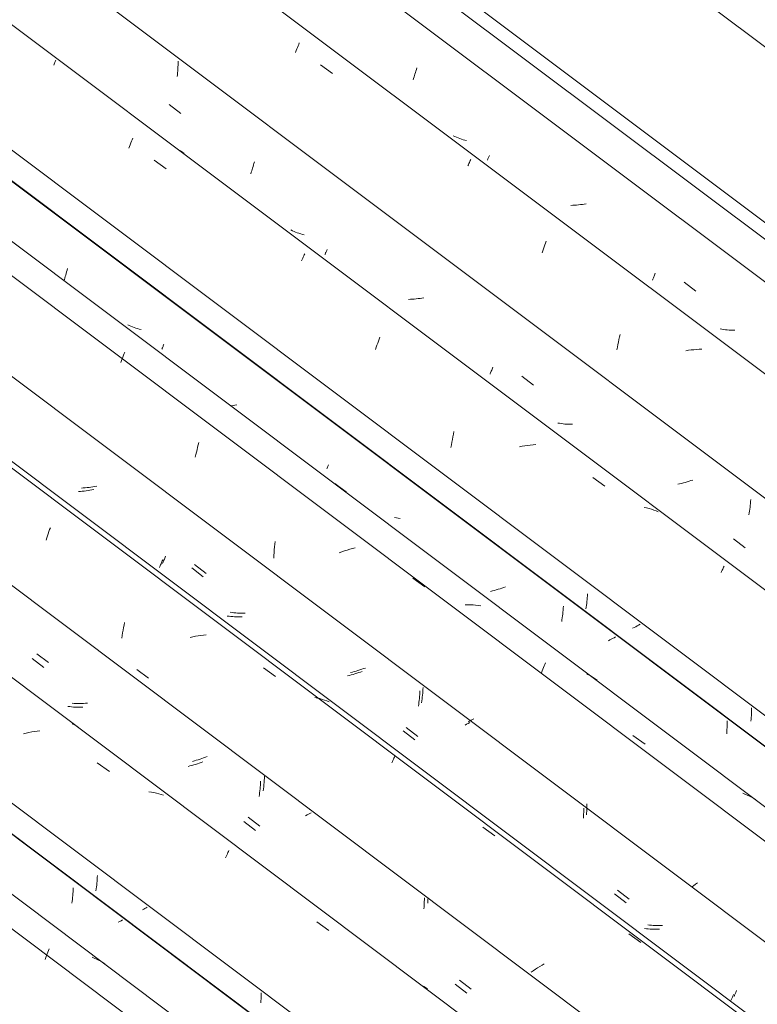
# Model space of a CAD drawing. Header units: millimetres. Extents: x 6528 to 21779, y 617 to 11154.
# Tile 99 of 106: x 12739 to 13325, y 9571 to 10354. Entities that reach past the tile are written whole.
import ezdxf

# ---------------------------------------------------------------- set-up
doc = ezdxf.new("R2010")
doc.units = ezdxf.units.MM
doc.layers.add('A-GLAZ-CWMG', color=7, linetype='Continuous', lineweight=5)
doc.layers.add('A-ROOF-OTLN', color=7, linetype='Continuous', lineweight=5)

# ---------------------------------------------------------------- blocks, each defined once
blk = doc.blocks.new('FP_94-ISO_02')
at = {"layer": 'A-GLAZ-CWMG'}
blk.add_line((13178.57, 9295.78), (11773.62, 10350.27), dxfattribs=at)
blk = doc.blocks.new('FP_95-ISO_02')
at = {"layer": 'A-GLAZ-CWMG', "color": 9, "true_color": 0xc0c0c0}
for p, q in [((12780.66, 9655.64), (12780.8, 9657.17)), ((12780.8, 9657.17), (12780.92, 9658.7)), ((12780.92, 9658.7), (12781.02, 9660.24)), ((12781.02, 9660.24), (12781.1, 9661.78)), ((12781.1, 9661.78), (12781.16, 9663.33)), ((12780.12, 9651.12), (12780.32, 9652.61)), ((12780.32, 9652.61), (12780.5, 9654.12)), ((12780.5, 9654.12), (12780.66, 9655.64)), ((12818.16, 9636.56), (12816.99, 9635.93)), ((12819.3, 9637.19), (12818.16, 9636.56)), ((12820.42, 9637.82), (12819.3, 9637.19))]:
    blk.add_line(p, q, dxfattribs=at)
blk = doc.blocks.new('Rectangular Mullion - Telha Fibrocimento - Ondulada-V79-ISO_02')
at = {"layer": 'A-GLAZ-CWMG'}
for p, q in [((13347.14, 9244.53), (11830.3, 10383)), ((13349.4, 9243.22), (11830.6, 10383.17))]:
    blk.add_line(p, q, dxfattribs=at)
for name in ['FP_94-ISO_02', 'FP_95-ISO_02']:
    blk.add_blockref(name, (0, 0), dxfattribs=at)
blk = doc.blocks.new('FP_107-ISO_02')
at = {"layer": 'A-GLAZ-CWMG'}
blk.add_line((13199.26, 9307.73), (11707.64, 10427.28), dxfattribs=at)
at = {"layer": 'A-GLAZ-CWMG', "color": 9, "true_color": 0xc0c0c0}
for p, q in [((12759.47, 9607.93), (12760.02, 9609.4)), ((12760.02, 9609.4), (12760.56, 9610.84)), ((12760.56, 9610.84), (12761.1, 9612.23)), ((12761.1, 9612.23), (12761.63, 9613.57)), ((12761.63, 9613.57), (12762.15, 9614.87)), ((12758.92, 9606.41), (12759.47, 9607.93)), ((12797.95, 9607.45), (12796.17, 9608.17)), ((12799.7, 9606.66), (12797.95, 9607.45)), ((12801.42, 9605.83), (12799.7, 9606.66)), ((12803.11, 9604.94), (12801.42, 9605.83)), ((12804.76, 9604), (12803.11, 9604.94)), ((12806.37, 9603), (12804.76, 9604))]:
    blk.add_line(p, q, dxfattribs=at)
blk = doc.blocks.new('FP_108-ISO_02')
at = {"layer": 'A-GLAZ-CWMG', "color": 9, "true_color": 0xc0c0c0}
for p, q in [((12800.35, 9671.65), (12800.42, 9673.19)), ((12799.49, 9662.52), (12799.68, 9664.02)), ((12799.68, 9664.02), (12799.86, 9665.53)), ((12799.86, 9665.53), (12800.01, 9667.05)), ((12800.01, 9667.05), (12800.14, 9668.57)), ((12800.14, 9668.57), (12800.25, 9670.11)), ((12800.25, 9670.11), (12800.35, 9671.65)), ((12799.29, 9661.03), (12799.49, 9662.52)), ((12837.24, 9646.33), (12836.26, 9645.81)), ((12838.21, 9646.85), (12837.24, 9646.33)), ((12839.16, 9647.38), (12838.21, 9646.85)), ((12840.1, 9647.9), (12839.16, 9647.38)), ((12930.62, 9576.68), (12930.65, 9578.31)), ((12930.65, 9578.31), (12930.65, 9579.94)), ((12930.37, 9571.8), (12930.48, 9573.42)), ((12930.48, 9573.42), (12930.56, 9575.05)), ((12930.56, 9575.05), (12930.62, 9576.68))]:
    blk.add_line(p, q, dxfattribs=at)
blk = doc.blocks.new('FP_109-ISO_02')
at = {"layer": 'A-GLAZ-CWMG'}
blk.add_line((18226.9, 5706.6), (11838.19, 10501.68), dxfattribs=at)
at = {"layer": 'A-GLAZ-CWMG', "color": 9, "true_color": 0xc0c0c0}
for p, q in [((12743.85, 9786.39), (12741.69, 9785.87)), ((12746.01, 9786.87), (12743.85, 9786.39)), ((12748.17, 9787.31), (12746.01, 9786.87)), ((12750.33, 9787.69), (12748.17, 9787.31)), ((12752.49, 9788.03), (12750.33, 9787.69)), ((12754.64, 9788.33), (12752.49, 9788.03)), ((12800.34, 9762.82), (12809.94, 9755.89)), ((12843.41, 9739.4), (12841.42, 9739.72)), ((12845.38, 9739.03), (12843.41, 9739.4)), ((12847.32, 9738.61), (12845.38, 9739.03)), ((12849.23, 9738.12), (12847.32, 9738.61)), ((12851.12, 9737.59), (12849.23, 9738.12)), ((12852.98, 9736.99), (12851.12, 9737.59)), ((12902.41, 9687.24), (12902.89, 9688.35)), ((12902.89, 9688.35), (12903.35, 9689.41)), ((12903.35, 9689.41), (12903.8, 9690.41)), ((12903.8, 9690.41), (12904.23, 9691.37)), ((12904.23, 9691.37), (12904.64, 9692.27)), ((12904.64, 9692.27), (12905.03, 9693.13)), ((12974.93, 9636.41), (12984.53, 9629.44)), ((13061.35, 9584.16), (13059.78, 9585.22)), ((13062.89, 9583.06), (13061.35, 9584.16))]:
    blk.add_line(p, q, dxfattribs=at)
blk = doc.blocks.new('FP_110-ISO_02')
at = {"layer": 'A-GLAZ-CWMG', "color": 9, "true_color": 0xc0c0c0}
for p, q in [((12748.63, 9845.76), (12757.88, 9838.63)), ((12778.41, 9807.43), (12776.96, 9807.62)), ((12779.87, 9807.28), (12778.41, 9807.43)), ((12781.34, 9807.15), (12779.87, 9807.28)), ((12782.82, 9807.06), (12781.34, 9807.15)), ((12784.31, 9807), (12782.82, 9807.06)), ((12785.81, 9806.98), (12784.31, 9807)), ((12787.31, 9806.99), (12785.81, 9806.98)), ((12788.82, 9807.02), (12787.31, 9806.99)), ((12874.07, 9760.26), (12872.56, 9759.87)), ((12875.57, 9760.66), (12874.07, 9760.26)), ((12877.06, 9761.09), (12875.57, 9760.66)), ((12878.54, 9761.53), (12877.06, 9761.09)), ((12880.02, 9762), (12878.54, 9761.53)), ((12881.48, 9762.48), (12880.02, 9762)), ((12882.94, 9762.99), (12881.48, 9762.48)), ((12884.38, 9763.51), (12882.94, 9762.99)), ((12929.79, 9741.96), (12929.93, 9743.48)), ((12929.93, 9743.48), (12930.06, 9745.01)), ((12930.06, 9745.01), (12930.16, 9746.55)), ((12930.16, 9746.55), (12930.24, 9748.09)), ((12929.04, 9735.96), (12929.25, 9737.44)), ((12929.25, 9737.44), (12929.45, 9738.94)), ((12929.45, 9738.94), (12929.63, 9740.44)), ((12929.63, 9740.44), (12929.79, 9741.96)), ((12967.18, 9721.29), (12966.08, 9720.72)), ((12968.25, 9721.87), (12967.18, 9721.29)), ((12969.31, 9722.45), (12968.25, 9721.87)), ((12970.36, 9723.04), (12969.31, 9722.45)), ((12916.82, 9716.14), (12926.07, 9709.02)), ((13060.29, 9648.16), (13060.37, 9649.6)), ((13060.37, 9649.6), (13060.43, 9651.04)), ((13060.43, 9651.04), (13060.48, 9652.48)), ((13060.48, 9652.48), (13060.51, 9653.92)), ((13060.51, 9653.92), (13060.51, 9655.37)), ((13060.18, 9646.73), (13060.29, 9648.16)), ((13085.02, 9586.7), (13094.27, 9579.59))]:
    blk.add_line(p, q, dxfattribs=at)
blk = doc.blocks.new('FP_111-ISO_02')
at = {"layer": 'A-GLAZ-CWMG'}
blk.add_line((18356.36, 5781.2), (11967.65, 10576.28), dxfattribs=at)
at = {"layer": 'A-GLAZ-CWMG', "color": 9, "true_color": 0xc0c0c0}
for p, q in [((12761.32, 9945.03), (12761.88, 9946.66)), ((12761.88, 9946.66), (12762.44, 9948.24)), ((12762.44, 9948.24), (12763, 9949.78)), ((12759.66, 9939.91), (12760.21, 9941.66)), ((12760.21, 9941.66), (12760.76, 9943.37)), ((12760.76, 9943.37), (12761.32, 9945.03)), ((12820.45, 9866.07), (12820.84, 9868.19)), ((12820.84, 9868.19), (12821.24, 9870.28)), ((12821.24, 9870.28), (12821.66, 9872.34)), ((12821.66, 9872.34), (12822.11, 9874.38)), ((12819.76, 9861.79), (12820.09, 9863.94)), ((12820.09, 9863.94), (12820.45, 9866.07)), ((12876.3, 9863), (12874.13, 9862.57)), ((12878.46, 9863.39), (12876.3, 9863)), ((12880.61, 9863.73), (12878.46, 9863.39)), ((12882.77, 9864.03), (12880.61, 9863.73)), ((12884.91, 9864.27), (12882.77, 9864.03)), ((12887.05, 9864.46), (12884.91, 9864.27)), ((12932.61, 9838.43), (12942.21, 9831.47)), ((12975.41, 9814.28), (12973.47, 9814.71)), ((12977.32, 9813.8), (12975.41, 9814.28)), ((12979.21, 9813.26), (12977.32, 9813.8)), ((12981.07, 9812.66), (12979.21, 9813.26)), ((12982.9, 9812.01), (12981.07, 9812.66)), ((12984.69, 9811.3), (12982.9, 9812.01)), ((13035.9, 9765.62), (13036.29, 9766.47)), ((13036.29, 9766.47), (13036.66, 9767.26)), ((13036.66, 9767.26), (13037, 9768.01)), ((13034.6, 9762.76), (13035.05, 9763.76)), ((13035.05, 9763.76), (13035.49, 9764.72)), ((13035.49, 9764.72), (13035.9, 9765.62)), ((13107.01, 9711.65), (13116.59, 9704.67)), ((13223.16, 9626.85), (13232.74, 9619.84)), ((13154.1, 9601.85), (13152.3, 9600.76)), ((13155.93, 9602.93), (13154.1, 9601.85)), ((13147.1, 9597.43), (13145.44, 9596.31)), ((13148.8, 9598.55), (13147.1, 9597.43)), ((13150.53, 9599.66), (13148.8, 9598.55)), ((13152.3, 9600.76), (13150.53, 9599.66))]:
    blk.add_line(p, q, dxfattribs=at)
blk = doc.blocks.new('FP_112-ISO_02')
at = {"layer": 'A-GLAZ-CWMG', "color": 9, "true_color": 0xc0c0c0}
for p, q in [((12789.21, 9981.39), (12787.69, 9981.28)), ((12790.74, 9981.52), (12789.21, 9981.39)), ((12792.26, 9981.69), (12790.74, 9981.52)), ((12793.79, 9981.88), (12792.26, 9981.69)), ((12795.31, 9982.1), (12793.79, 9981.88)), ((12796.84, 9982.34), (12795.31, 9982.1)), ((12798.36, 9982.62), (12796.84, 9982.34)), ((12799.89, 9982.92), (12798.36, 9982.62)), ((12852.53, 9921.86), (12852.81, 9922.52)), ((12852.81, 9922.52), (12853.1, 9923.2)), ((12853.1, 9923.2), (12853.4, 9923.92)), ((12853.4, 9923.92), (12853.71, 9924.68)), ((12853.71, 9924.68), (12854.04, 9925.47)), ((12854.04, 9925.47), (12854.37, 9926.3)), ((12854.37, 9926.3), (12854.71, 9927.15)), ((12852.27, 9921.25), (12852.53, 9921.86)), ((12877.75, 9920.5), (12887, 9913.37)), ((12907.55, 9882.28), (12906.1, 9882.48)), ((12909.01, 9882.12), (12907.55, 9882.28)), ((12910.48, 9881.99), (12909.01, 9882.12)), ((12911.96, 9881.89), (12910.48, 9881.99)), ((12913.45, 9881.82), (12911.96, 9881.89)), ((12914.94, 9881.79), (12913.45, 9881.82)), ((12916.45, 9881.79), (12914.94, 9881.79)), ((12917.95, 9881.82), (12916.45, 9881.79)), ((13009.18, 9836.68), (13007.7, 9836.22)), ((13010.64, 9837.16), (13009.18, 9836.68)), ((13012.1, 9837.66), (13010.64, 9837.16)), ((13013.55, 9838.17), (13012.1, 9837.66)), ((13003.21, 9834.96), (13001.71, 9834.59)), ((13004.72, 9835.36), (13003.21, 9834.96)), ((13006.21, 9835.78), (13004.72, 9835.36)), ((13007.7, 9836.22), (13006.21, 9835.78)), ((13059.29, 9819.65), (13059.4, 9821.19)), ((13059.4, 9821.19), (13059.48, 9822.73)), ((13058.45, 9812.09), (13058.65, 9813.58)), ((13058.65, 9813.58), (13058.84, 9815.09)), ((13058.84, 9815.09), (13059.01, 9816.6)), ((13059.01, 9816.6), (13059.16, 9818.12)), ((13059.16, 9818.12), (13059.29, 9819.65)), ((13058.22, 9810.61), (13058.45, 9812.09)), ((13098.73, 9797.17), (13097.61, 9796.56)), ((13099.82, 9797.77), (13098.73, 9797.17)), ((13045.96, 9790.91), (13055.21, 9783.79)), ((13096.48, 9795.96), (13095.33, 9795.35)), ((13097.61, 9796.56), (13096.48, 9795.96)), ((13189.7, 9725.8), (13189.75, 9727.28)), ((13189.75, 9727.28), (13189.78, 9728.76)), ((13189.78, 9728.76), (13189.79, 9730.25)), ((13189.42, 9721.37), (13189.53, 9722.84)), ((13189.53, 9722.84), (13189.62, 9724.32)), ((13189.62, 9724.32), (13189.7, 9725.8)), ((13214.17, 9661.5), (13223.42, 9654.38)), ((13239.59, 9633.74), (13238.13, 9633.92)), ((13241.06, 9633.6), (13239.59, 9633.74)), ((13242.53, 9633.49), (13241.06, 9633.6)), ((13244.02, 9633.42), (13242.53, 9633.49)), ((13245.51, 9633.38), (13244.02, 9633.42)), ((13247.01, 9633.37), (13245.51, 9633.38)), ((13248.52, 9633.39), (13247.01, 9633.37)), ((13250.03, 9633.44), (13248.52, 9633.39)), ((13307.07, 9577.38), (13307.28, 9577.87)), ((13307.28, 9577.87), (13307.5, 9578.4)), ((13307.5, 9578.4), (13307.75, 9578.96)), ((13307.75, 9578.96), (13308, 9579.55)), ((13308, 9579.55), (13308.27, 9580.19)), ((13308.27, 9580.19), (13308.56, 9580.85)), ((13308.56, 9580.85), (13308.85, 9581.56)), ((13306.88, 9576.93), (13307.07, 9577.38))]:
    blk.add_line(p, q, dxfattribs=at)
blk = doc.blocks.new('FP_113-ISO_02')
at = {"layer": 'A-GLAZ-CWMG'}
blk.add_line((18468.93, 5844.32), (12164.65, 10576.04), dxfattribs=at)
blk = doc.blocks.new('FP_114-ISO_02')
at = {"layer": 'A-GLAZ-CWMG', "color": 9, "true_color": 0xc0c0c0}
for p, q in [((12774.51, 10148.34), (12774.88, 10149.52)), ((12774.88, 10149.52), (12775.24, 10150.73)), ((12775.24, 10150.73), (12775.6, 10151.97)), ((12775.6, 10151.97), (12775.96, 10153.22)), ((12775.96, 10153.22), (12776.31, 10154.51)), ((12776.31, 10154.51), (12776.65, 10155.81)), ((12773.85, 10146.28), (12774.14, 10147.19)), ((12774.14, 10147.19), (12774.51, 10148.34)), ((12908.35, 10046.9), (12906.82, 10046.65)), ((12909.87, 10047.17), (12908.35, 10046.9)), ((12911.39, 10047.47), (12909.87, 10047.17)), ((12989.26, 9985.06), (12998.51, 9977.92)), ((13114.72, 9899.5), (13113.22, 9899.13)), ((13116.23, 9899.9), (13114.72, 9899.5)), ((13117.72, 9900.32), (13116.23, 9899.9)), ((13119.21, 9900.76), (13117.72, 9900.32)), ((13120.69, 9901.21), (13119.21, 9900.76)), ((13122.16, 9901.69), (13120.69, 9901.21)), ((13123.62, 9902.19), (13122.16, 9901.69)), ((13125.07, 9902.7), (13123.62, 9902.19)), ((13170.71, 9882.63), (13170.84, 9884.16)), ((13170.84, 9884.16), (13170.96, 9885.7)), ((13170.96, 9885.7), (13171.05, 9887.24)), ((13169.76, 9875.13), (13169.98, 9876.61)), ((13169.98, 9876.61), (13170.19, 9878.1)), ((13170.19, 9878.1), (13170.38, 9879.6)), ((13170.38, 9879.6), (13170.56, 9881.11)), ((13170.56, 9881.11), (13170.71, 9882.63)), ((13208.03, 9860.46), (13206.89, 9859.86)), ((13209.16, 9861.05), (13208.03, 9860.46)), ((13210.26, 9861.65), (13209.16, 9861.05)), ((13211.35, 9862.25), (13210.26, 9861.65)), ((13212.42, 9862.85), (13211.35, 9862.25)), ((13301.21, 9789.27), (13301.3, 9790.97)), ((13301.3, 9790.97), (13301.35, 9792.67)), ((13301.35, 9792.67), (13301.38, 9794.38)), ((13301.38, 9794.38), (13301.38, 9796.09)), ((13300.97, 9785.88), (13301.11, 9787.57)), ((13301.11, 9787.57), (13301.21, 9789.27))]:
    blk.add_line(p, q, dxfattribs=at)
blk = doc.blocks.new('Rectangular Mullion - Telha Fibrocimento - Ondulada-V99-ISO_02')
at = {"layer": 'A-GLAZ-CWMG'}
for p, q in [((18529.07, 5874.45), (12221.33, 10608.76)), ((18531.28, 5873.19), (12221.63, 10608.93)), ((18287.6, 5734.13), (11979.17, 10468.95)), ((18157.55, 5658.86), (11848.99, 10393.79))]:
    blk.add_line(p, q, dxfattribs=at)
for name in ['FP_111-ISO_02', 'FP_113-ISO_02', 'FP_114-ISO_02', 'FP_109-ISO_02', 'FP_112-ISO_02', 'FP_107-ISO_02', 'FP_110-ISO_02', 'FP_108-ISO_02']:
    blk.add_blockref(name, (0, 0), dxfattribs=at)
blk = doc.blocks.new('FP_122-ISO_02')
at = {"layer": 'A-GLAZ-CWMG'}
blk.add_line((18228.99, 5705.01), (11924.37, 10436.98), dxfattribs=at)
at = {"layer": 'A-GLAZ-CWMG', "color": 9, "true_color": 0xc0c0c0}
for p, q in [((12780.92, 9793.6), (12780.38, 9793.85)), ((12782.38, 9792.85), (12780.92, 9793.6)), ((12783.81, 9792.05), (12782.38, 9792.85)), ((12785.22, 9791.21), (12783.81, 9792.05))]:
    blk.add_line(p, q, dxfattribs=at)
blk = doc.blocks.new('FP_123-ISO_02')
at = {"layer": 'A-GLAZ-CWMG', "color": 9, "true_color": 0xc0c0c0}
for p, q in [((12752.35, 9849.58), (12761.59, 9842.43)), ((12781.87, 9810.03), (12780.38, 9810.12)), ((12783.36, 9809.98), (12781.87, 9810.03)), ((12784.87, 9809.95), (12783.36, 9809.98)), ((12786.37, 9809.96), (12784.87, 9809.95)), ((12787.89, 9810), (12786.37, 9809.96)), ((12789.41, 9810.07), (12787.89, 9810)), ((12790.93, 9810.16), (12789.41, 9810.07)), ((12792.45, 9810.29), (12790.93, 9810.16)), ((12883.51, 9766.27), (12882.06, 9765.76)), ((12884.95, 9766.79), (12883.51, 9766.27)), ((12886.39, 9767.33), (12884.95, 9766.79)), ((12887.8, 9767.89), (12886.39, 9767.33)), ((12877.63, 9764.34), (12876.14, 9763.9)), ((12879.12, 9764.79), (12877.63, 9764.34)), ((12880.59, 9765.27), (12879.12, 9764.79)), ((12882.06, 9765.76), (12880.59, 9765.27)), ((12933.13, 9748.82), (12933.22, 9750.52)), ((12933.22, 9750.52), (12933.28, 9752.23)), ((12932.54, 9742.06), (12932.72, 9743.74)), ((12932.72, 9743.74), (12932.88, 9745.42)), ((12932.88, 9745.42), (12933.02, 9747.12)), ((12933.02, 9747.12), (12933.13, 9748.82)), ((12932.33, 9740.4), (12932.54, 9742.06)), ((12920.37, 9719.65), (12929.61, 9712.51)), ((12969.19, 9725.28), (12969.12, 9725.25)), ((13063.22, 9651.12), (13063.31, 9652.85)), ((13063.31, 9652.85), (13063.38, 9654.59)), ((13088.38, 9589.91), (13097.62, 9582.78))]:
    blk.add_line(p, q, dxfattribs=at)
blk = doc.blocks.new('FP_124-ISO_02')
at = {"layer": 'A-GLAZ-CWMG'}
blk.add_line((18353.37, 5778.31), (11964.66, 10573.39), dxfattribs=at)
at = {"layer": 'A-GLAZ-CWMG', "color": 9, "true_color": 0xc0c0c0}
blk.add_line((12831.67, 9836.98), (12841.2, 9830.2), dxfattribs=at)
blk = doc.blocks.new('FP_125-ISO_02')
at = {"layer": 'A-GLAZ-CWMG', "color": 9, "true_color": 0xc0c0c0}
for p, q in [((12786.88, 9978.57), (12785.36, 9978.45)), ((12788.41, 9978.72), (12786.88, 9978.57)), ((12789.93, 9978.9), (12788.41, 9978.72)), ((12791.46, 9979.1), (12789.93, 9978.9)), ((12792.99, 9979.34), (12791.46, 9979.1)), ((12794.51, 9979.6), (12792.99, 9979.34)), ((12796.04, 9979.88), (12794.51, 9979.6)), ((12797.56, 9980.2), (12796.04, 9979.88)), ((12851.34, 9921.73), (12851.67, 9922.54)), ((12851.67, 9922.54), (12852, 9923.38)), ((12852, 9923.38), (12852.35, 9924.26)), ((12849.85, 9918.2), (12850.13, 9918.83)), ((12850.13, 9918.83), (12850.41, 9919.51)), ((12850.41, 9919.51), (12850.71, 9920.21)), ((12850.71, 9920.21), (12851.02, 9920.95)), ((12851.02, 9920.95), (12851.34, 9921.73)), ((12875.41, 9917.73), (12884.66, 9910.6)), ((12905.15, 9879.29), (12903.7, 9879.47)), ((12906.62, 9879.14), (12905.15, 9879.29)), ((12908.09, 9879.03), (12906.62, 9879.14)), ((12909.58, 9878.95), (12908.09, 9879.03)), ((12911.07, 9878.9), (12909.58, 9878.95)), ((12912.57, 9878.89), (12911.07, 9878.9)), ((12914.08, 9878.9), (12912.57, 9878.89)), ((12915.59, 9878.95), (12914.08, 9878.9)), ((13000.85, 9832.24), (12999.34, 9831.86)), ((13002.35, 9832.65), (13000.85, 9832.24)), ((13003.84, 9833.08), (13002.35, 9832.65)), ((13005.32, 9833.53), (13003.84, 9833.08)), ((13006.8, 9834), (13005.32, 9833.53)), ((13008.26, 9834.49), (13006.8, 9834)), ((13009.71, 9834.99), (13008.26, 9834.49)), ((13011.16, 9835.51), (13009.71, 9834.99)), ((13056.41, 9812.45), (13056.57, 9813.97)), ((13056.57, 9813.97), (13056.72, 9815.49)), ((13056.72, 9815.49), (13056.84, 9817.02)), ((13056.84, 9817.02), (13056.95, 9818.56)), ((13056.95, 9818.56), (13057.03, 9820.11)), ((13055.81, 9807.96), (13056.03, 9809.45)), ((13056.03, 9809.45), (13056.23, 9810.95)), ((13056.23, 9810.95), (13056.41, 9812.45)), ((13094.14, 9793.39), (13092.87, 9792.72)), ((13095.39, 9794.07), (13094.14, 9793.39)), ((13096.61, 9794.74), (13095.39, 9794.07)), ((13043.58, 9788.09), (13052.83, 9780.96)), ((13187.28, 9725.08), (13187.3, 9726.67)), ((13186.96, 9718.72), (13187.07, 9720.3)), ((13187.07, 9720.3), (13187.17, 9721.89)), ((13187.17, 9721.89), (13187.24, 9723.48)), ((13187.24, 9723.48), (13187.28, 9725.08)), ((13211.76, 9658.62), (13221.01, 9651.5)), ((13237.14, 9630.74), (13235.68, 9630.9)), ((13238.61, 9630.62), (13237.14, 9630.74)), ((13240.1, 9630.53), (13238.61, 9630.62)), ((13241.59, 9630.47), (13240.1, 9630.53)), ((13243.08, 9630.44), (13241.59, 9630.47)), ((13244.59, 9630.45), (13243.08, 9630.44)), ((13246.1, 9630.48), (13244.59, 9630.45)), ((13247.62, 9630.55), (13246.1, 9630.48)), ((13306.09, 9577.83), (13306.39, 9578.55)), ((13304.35, 9573.78), (13304.55, 9574.25)), ((13304.55, 9574.25), (13304.77, 9574.76)), ((13304.77, 9574.76), (13305.01, 9575.3)), ((13305.01, 9575.3), (13305.26, 9575.88)), ((13305.26, 9575.88), (13305.52, 9576.5)), ((13305.52, 9576.5), (13305.8, 9577.14)), ((13305.8, 9577.14), (13306.09, 9577.83))]:
    blk.add_line(p, q, dxfattribs=at)
blk = doc.blocks.new('FP_126-ISO_02')
at = {"layer": 'A-GLAZ-CWMG'}
blk.add_line((18487.38, 5857.96), (12098.67, 10653.04), dxfattribs=at)
at = {"layer": 'A-GLAZ-CWMG', "color": 9, "true_color": 0xc0c0c0}
for p, q in [((12820.63, 10085.53), (12821.17, 10086.91)), ((12821.17, 10086.91), (12821.7, 10088.24)), ((12821.7, 10088.24), (12822.22, 10089.52)), ((12818.99, 10081.14), (12819.54, 10082.65)), ((12819.54, 10082.65), (12820.09, 10084.11)), ((12820.09, 10084.11), (12820.63, 10085.53)), ((12880.7, 10015.62), (12881.22, 10017.47)), ((12878.71, 10007.89), (12879.19, 10009.87)), ((12879.19, 10009.87), (12879.68, 10011.82)), ((12879.68, 10011.82), (12880.18, 10013.73)), ((12880.18, 10013.73), (12880.7, 10015.62)), ((12878.25, 10005.89), (12878.71, 10007.89)), ((12941.59, 9936.66), (12941.87, 9938.84)), ((12940.93, 9930.02), (12941.12, 9932.24)), ((12941.12, 9932.24), (12941.34, 9934.46)), ((12941.34, 9934.46), (12941.59, 9936.66)), ((12994.75, 9930.6), (12992.63, 9929.86)), ((12996.88, 9931.31), (12994.75, 9930.6)), ((12999.02, 9931.99), (12996.88, 9931.31)), ((13001.17, 9932.62), (12999.02, 9931.99)), ((13003.32, 9933.22), (13001.17, 9932.62)), ((13005.48, 9933.78), (13003.32, 9933.22)), ((12940.64, 9925.56), (12940.77, 9927.79)), ((12940.77, 9927.79), (12940.93, 9930.02)), ((13051.38, 9909.75), (13061, 9902.87)), ((13095.04, 9888.43), (13092.94, 9888.41)), ((13097.13, 9888.4), (13095.04, 9888.43)), ((13099.2, 9888.32), (13097.13, 9888.4)), ((13101.25, 9888.19), (13099.2, 9888.32)), ((13103.28, 9888), (13101.25, 9888.19)), ((13105.3, 9887.76), (13103.28, 9888)), ((13154.15, 9835.84), (13154.69, 9837.2)), ((13154.69, 9837.2), (13155.21, 9838.52)), ((13155.21, 9838.52), (13155.73, 9839.79)), ((13155.73, 9839.79), (13156.24, 9841.01)), ((13156.24, 9841.01), (13156.73, 9842.18)), ((13153.61, 9834.44), (13154.15, 9835.84)), ((13191.56, 9832.47), (13189.86, 9833.34)), ((13193.23, 9831.56), (13191.56, 9832.47)), ((13194.86, 9830.58), (13193.23, 9831.56)), ((13196.46, 9829.56), (13194.86, 9830.58)), ((13198.01, 9828.48), (13196.46, 9829.56)), ((13226.39, 9784.41), (13236.01, 9777.51)), ((13315.5, 9737.92), (13313.7, 9738.61)), ((13317.27, 9737.16), (13315.5, 9737.92)), ((13319.01, 9736.36), (13317.27, 9737.16)), ((13320.71, 9735.5), (13319.01, 9736.36)), ((13322.38, 9734.58), (13320.71, 9735.5)), ((13324.02, 9733.62), (13322.38, 9734.58)), ((13274.62, 9665.04), (13273.09, 9663.92)), ((13276.18, 9666.15), (13274.62, 9665.04)), ((13277.78, 9667.27), (13276.18, 9666.15))]:
    blk.add_line(p, q, dxfattribs=at)
blk = doc.blocks.new('FP_127-ISO_02')
at = {"layer": 'A-GLAZ-CWMG', "color": 9, "true_color": 0xc0c0c0}
for p, q in [((12825.79, 10110.6), (12824.53, 10111.19)), ((12827.08, 10110.04), (12825.79, 10110.6)), ((12828.38, 10109.52), (12827.08, 10110.04)), ((12829.7, 10109.03), (12828.38, 10109.52)), ((12831.03, 10108.58), (12829.7, 10109.03)), ((12832.39, 10108.16), (12831.03, 10108.58)), ((12833.76, 10107.78), (12832.39, 10108.16)), ((12835.15, 10107.43), (12833.76, 10107.78)), ((12852.86, 10094.52), (12853.11, 10095.11)), ((12853.11, 10095.11), (12853.38, 10095.73)), ((12851.7, 10091.74), (12851.85, 10092.12)), ((12851.85, 10092.12), (12852.01, 10092.53)), ((12852.01, 10092.53), (12852.2, 10092.97)), ((12852.2, 10092.97), (12852.4, 10093.45)), ((12852.4, 10093.45), (12852.62, 10093.97)), ((12852.62, 10093.97), (12852.86, 10094.52)), ((12982.99, 9996.61), (12983.23, 9997.19)), ((12983.23, 9997.19), (12983.49, 9997.8)), ((12983.49, 9997.8), (12983.77, 9998.45)), ((12983.77, 9998.45), (12984.06, 9999.13)), ((12984.06, 9999.13), (12984.36, 9999.85)), ((13038.24, 9957.54), (13036.81, 9957.77)), ((13039.68, 9957.33), (13038.24, 9957.54)), ((13041.14, 9957.17), (13039.68, 9957.33)), ((13189.79, 9891.07), (13189.96, 9892.58)), ((13189.96, 9892.58), (13190.1, 9894.1)), ((13190.1, 9894.1), (13190.23, 9895.63)), ((13190.23, 9895.63), (13190.33, 9897.17)), ((13188.96, 9885.12), (13189.19, 9886.59)), ((13189.19, 9886.59), (13189.41, 9888.07)), ((13189.41, 9888.07), (13189.61, 9889.56)), ((13189.61, 9889.56), (13189.79, 9891.07)), ((13227.39, 9870.44), (13226.18, 9869.81)), ((13228.59, 9871.06), (13227.39, 9870.44)), ((13229.77, 9871.7), (13228.59, 9871.06)), ((13230.93, 9872.33), (13229.77, 9871.7)), ((13232.06, 9872.96), (13230.93, 9872.33)), ((13320.72, 9804.9), (13320.73, 9806.42)), ((13320.26, 9795.88), (13320.39, 9797.37)), ((13320.39, 9797.37), (13320.5, 9798.87)), ((13320.5, 9798.87), (13320.59, 9800.37)), ((13320.59, 9800.37), (13320.65, 9801.88)), ((13320.65, 9801.88), (13320.7, 9803.39)), ((13320.7, 9803.39), (13320.72, 9804.9))]:
    blk.add_line(p, q, dxfattribs=at)
blk = doc.blocks.new('FP_128-ISO_02')
at = {"layer": 'A-GLAZ-CWMG'}
blk.add_line((18617.93, 5932.36), (12229.22, 10727.44), dxfattribs=at)
at = {"layer": 'A-GLAZ-CWMG', "color": 9, "true_color": 0xc0c0c0}
for p, q in [((12765.69, 10317.75), (12766.04, 10318.51)), ((12766.04, 10318.51), (12766.37, 10319.22)), ((12766.37, 10319.22), (12766.68, 10319.87)), ((12766.68, 10319.87), (12766.95, 10320.47)), ((12766.95, 10320.47), (12767.2, 10321.02)), ((12767.2, 10321.02), (12767.43, 10321.52)), ((12828.12, 10258.38), (12828.63, 10259.61)), ((12825.41, 10251.52), (12825.97, 10252.98)), ((12825.97, 10252.98), (12826.52, 10254.4)), ((12826.52, 10254.4), (12827.06, 10255.78)), ((12827.06, 10255.78), (12827.59, 10257.1)), ((12827.59, 10257.1), (12828.12, 10258.38)), ((12866.41, 10249.59), (12864.8, 10250.59)), ((12867.99, 10248.54), (12866.41, 10249.59)), ((12869.53, 10247.43), (12867.99, 10248.54)), ((12845.5, 10242.02), (12855.11, 10235.1)), ((12964.16, 10165.07), (12964.58, 10166)), ((12964.58, 10166), (12964.98, 10166.87)), ((12964.98, 10166.87), (12965.36, 10167.7)), ((12962.78, 10161.98), (12963.26, 10163.07)), ((12963.26, 10163.07), (12963.72, 10164.09)), ((12963.72, 10164.09), (12964.16, 10165.07)), ((13022.25, 10093.32), (13022.81, 10095)), ((13022.81, 10095), (13023.37, 10096.65)), ((13023.37, 10096.65), (13023.93, 10098.25)), ((13023.93, 10098.25), (13024.49, 10099.82)), ((13024.49, 10099.82), (13025.05, 10101.34)), ((13021.7, 10091.59), (13022.25, 10093.32)), ((13083.62, 10024.15), (13084.07, 10026.18)), ((13082, 10015.8), (13082.37, 10017.92)), ((13082.37, 10017.92), (13082.77, 10020.02)), ((13082.77, 10020.02), (13083.19, 10022.1)), ((13083.19, 10022.1), (13083.62, 10024.15)), ((13081.65, 10013.66), (13082, 10015.8)), ((13138.31, 10014.55), (13136.15, 10014.13)), ((13140.47, 10014.92), (13138.31, 10014.55)), ((13142.62, 10015.24), (13140.47, 10014.92)), ((13144.77, 10015.51), (13142.62, 10015.24)), ((13146.92, 10015.73), (13144.77, 10015.51)), ((13149.05, 10015.9), (13146.92, 10015.73)), ((13194.57, 9989.76), (13204.17, 9982.79)), ((13237.32, 9965.48), (13235.38, 9965.93)), ((13239.22, 9964.98), (13237.32, 9965.48)), ((13241.1, 9964.42), (13239.22, 9964.98)), ((13242.95, 9963.81), (13241.1, 9964.42)), ((13244.77, 9963.14), (13242.95, 9963.81)), ((13246.55, 9962.41), (13244.77, 9963.14)), ((13296.53, 9914.06), (13296.98, 9915.05)), ((13296.98, 9915.05), (13297.4, 9915.98)), ((13297.4, 9915.98), (13297.81, 9916.87)), ((13297.81, 9916.87), (13298.19, 9917.7)), ((13298.19, 9917.7), (13298.55, 9918.48)), ((13298.55, 9918.48), (13298.89, 9919.2))]:
    blk.add_line(p, q, dxfattribs=at)
blk = doc.blocks.new('FP_129-ISO_02')
at = {"layer": 'A-GLAZ-CWMG', "color": 9, "true_color": 0xc0c0c0}
for p, q in [((12864.34, 10313.14), (12864.45, 10314.68)), ((12864.45, 10314.68), (12864.53, 10316.22)), ((12864.53, 10316.22), (12864.59, 10317.76)), ((12864.59, 10317.76), (12864.63, 10319.31)), ((12864.63, 10319.31), (12864.65, 10320.86)), ((12863.9, 10308.58), (12864.07, 10310.09)), ((12864.07, 10310.09), (12864.21, 10311.61)), ((12864.21, 10311.61), (12864.34, 10313.14)), ((12857.54, 10286.47), (12866.8, 10279.34)), ((12923.54, 10234.68), (12923.91, 10235.85)), ((12923.91, 10235.85), (12924.27, 10237.05)), ((12924.27, 10237.05), (12924.63, 10238.28)), ((12924.63, 10238.28), (12924.98, 10239.52)), ((12924.98, 10239.52), (12925.33, 10240.8)), ((12922.43, 10231.34), (12922.8, 10232.43)), ((12922.8, 10232.43), (12923.17, 10233.54)), ((12923.17, 10233.54), (12923.54, 10234.68)), ((12955.56, 10185.98), (12954.31, 10186.59)), ((12956.84, 10185.42), (12955.56, 10185.98)), ((12958.13, 10184.88), (12956.84, 10185.42)), ((12959.45, 10184.38), (12958.13, 10184.88)), ((12960.78, 10183.92), (12959.45, 10184.38)), ((12962.13, 10183.49), (12960.78, 10183.92)), ((12963.49, 10183.09), (12962.13, 10183.49)), ((12964.87, 10182.73), (12963.49, 10183.09)), ((12981.46, 10167.11), (12981.6, 10167.47)), ((12981.6, 10167.47), (12981.76, 10167.87)), ((12981.76, 10167.87), (12981.94, 10168.3)), ((12981.94, 10168.3), (12982.14, 10168.77)), ((12982.14, 10168.77), (12982.35, 10169.27)), ((12982.35, 10169.27), (12982.58, 10169.81)), ((12982.58, 10169.81), (12982.83, 10170.38)), ((12982.83, 10170.38), (12983.09, 10171)), ((13049.45, 10131.43), (13047.94, 10131.37)), ((13050.97, 10131.52), (13049.45, 10131.43)), ((13052.49, 10131.64), (13050.97, 10131.52)), ((13054.02, 10131.78), (13052.49, 10131.64)), ((13055.54, 10131.96), (13054.02, 10131.78)), ((13057.07, 10132.17), (13055.54, 10131.96)), ((13058.59, 10132.4), (13057.07, 10132.17)), ((13060.12, 10132.67), (13058.59, 10132.4)), ((13112.72, 10071.91), (13112.96, 10072.47)), ((13112.96, 10072.47), (13113.22, 10073.07)), ((13113.22, 10073.07), (13113.49, 10073.7)), ((13113.49, 10073.7), (13113.77, 10074.38)), ((13113.77, 10074.38), (13114.07, 10075.08)), ((13114.07, 10075.08), (13114.37, 10075.82)), ((13114.37, 10075.82), (13114.69, 10076.6)), ((13114.69, 10076.6), (13115.02, 10077.41)), ((13138.02, 10070.38), (13147.27, 10063.26)), ((13167.96, 10032.79), (13166.54, 10033.04)), ((13169.41, 10032.58), (13167.96, 10032.79)), ((13170.86, 10032.4), (13169.41, 10032.58)), ((13172.32, 10032.25), (13170.86, 10032.4)), ((13173.8, 10032.14), (13172.32, 10032.25)), ((13175.28, 10032.06), (13173.8, 10032.14)), ((13176.77, 10032.01), (13175.28, 10032.06)), ((13178.27, 10032), (13176.77, 10032.01)), ((13266.56, 9985.43), (13265.06, 9985.04)), ((13268.06, 9985.85), (13266.56, 9985.43)), ((13269.55, 9986.28), (13268.06, 9985.85)), ((13271.03, 9986.73), (13269.55, 9986.28)), ((13272.5, 9987.21), (13271.03, 9986.73)), ((13273.96, 9987.7), (13272.5, 9987.21)), ((13263.55, 9984.67), (13262.03, 9984.33)), ((13265.06, 9985.04), (13263.55, 9984.67)), ((13319.9, 9969.04), (13320.04, 9970.57)), ((13320.04, 9970.57), (13320.15, 9972.1)), ((13318.96, 9961.54), (13319.18, 9963.02)), ((13319.18, 9963.02), (13319.39, 9964.51)), ((13319.39, 9964.51), (13319.58, 9966.01)), ((13319.58, 9966.01), (13319.75, 9967.52)), ((13319.75, 9967.52), (13319.9, 9969.04)), ((13318.71, 9960.08), (13318.96, 9961.54)), ((13306.3, 9940.94), (13315.56, 9933.83))]:
    blk.add_line(p, q, dxfattribs=at)
blk = doc.blocks.new('FP_130-ISO_02')
at = {"layer": 'A-GLAZ-CWMG'}
blk.add_line((18747.39, 6006.96), (12358.68, 10802.04), dxfattribs=at)
at = {"layer": 'A-GLAZ-CWMG', "color": 9, "true_color": 0xc0c0c0}
for p, q in [((12958.45, 10329.21), (12958.98, 10330.53)), ((12958.98, 10330.53), (12959.51, 10331.81)), ((12959.51, 10331.81), (12960.02, 10333.03)), ((12960.02, 10333.03), (12960.53, 10334.21)), ((12960.53, 10334.21), (12961.02, 10335.33)), ((12957.91, 10327.84), (12958.45, 10329.21)), ((12977.94, 10318.04), (12987.54, 10311.11)), ((13095.04, 10237.47), (13095.48, 10238.44)), ((13095.48, 10238.44), (13095.9, 10239.36)), ((13095.9, 10239.36), (13096.3, 10240.23)), ((13096.3, 10240.23), (13096.68, 10241.05)), ((13096.68, 10241.05), (13097.03, 10241.81)), ((13097.03, 10241.81), (13097.37, 10242.52)), ((13155.2, 10171.63), (13155.76, 10173.19)), ((13155.76, 10173.19), (13156.32, 10174.71)), ((13156.32, 10174.71), (13156.88, 10176.18)), ((13156.88, 10176.18), (13157.43, 10177.61)), ((13154.08, 10168.37), (13154.64, 10170.02)), ((13154.64, 10170.02), (13155.2, 10171.63)), ((13215.77, 10101.49), (13216.25, 10103.47)), ((13214, 10093.32), (13214.41, 10095.4)), ((13214.41, 10095.4), (13214.85, 10097.46)), ((13214.85, 10097.46), (13215.3, 10099.49)), ((13215.3, 10099.49), (13215.77, 10101.49)), ((13213.61, 10091.21), (13214, 10093.32)), ((13270.63, 10090.87), (13268.47, 10090.54)), ((13272.78, 10091.14), (13270.63, 10090.87)), ((13274.93, 10091.37), (13272.78, 10091.14)), ((13277.06, 10091.55), (13274.93, 10091.37)), ((13279.19, 10091.67), (13277.06, 10091.55)), ((13281.3, 10091.75), (13279.19, 10091.67))]:
    blk.add_line(p, q, dxfattribs=at)
blk = doc.blocks.new('FP_131-ISO_02')
at = {"layer": 'A-GLAZ-CWMG', "color": 9, "true_color": 0xc0c0c0}
for p, q in [((13053.77, 10312.99), (13054.13, 10314.24)), ((13054.13, 10314.24), (13054.48, 10315.5)), ((13051.57, 10306.1), (13051.94, 10307.18)), ((13051.94, 10307.18), (13052.31, 10308.29)), ((13052.31, 10308.29), (13052.68, 10309.43)), ((13052.68, 10309.43), (13053.04, 10310.59)), ((13053.04, 10310.59), (13053.41, 10311.78)), ((13053.41, 10311.78), (13053.77, 10312.99)), ((13084.75, 10260.92), (13083.5, 10261.53)), ((13086.02, 10260.34), (13084.75, 10260.92)), ((13087.31, 10259.8), (13086.02, 10260.34)), ((13088.62, 10259.3), (13087.31, 10259.8)), ((13089.95, 10258.83), (13088.62, 10259.3)), ((13091.3, 10258.39), (13089.95, 10258.83)), ((13092.66, 10257.99), (13091.3, 10258.39)), ((13094.04, 10257.62), (13092.66, 10257.99)), ((13111.11, 10243.21), (13111.31, 10243.67)), ((13111.31, 10243.67), (13111.52, 10244.16)), ((13111.52, 10244.16), (13111.75, 10244.69)), ((13111.75, 10244.69), (13111.99, 10245.26)), ((13111.99, 10245.26), (13112.25, 10245.87)), ((13110.64, 10242.04), (13110.78, 10242.39)), ((13110.78, 10242.39), (13110.94, 10242.78)), ((13110.94, 10242.78), (13111.11, 10243.21)), ((13178.6, 10206.22), (13177.08, 10206.17)), ((13180.11, 10206.3), (13178.6, 10206.22)), ((13181.63, 10206.42), (13180.11, 10206.3)), ((13183.16, 10206.56), (13181.63, 10206.42)), ((13184.68, 10206.73), (13183.16, 10206.56)), ((13186.21, 10206.93), (13184.68, 10206.73)), ((13187.73, 10207.16), (13186.21, 10206.93)), ((13189.26, 10207.41), (13187.73, 10207.16)), ((13242.93, 10149.23), (13243.22, 10149.93)), ((13243.22, 10149.93), (13243.53, 10150.67)), ((13243.53, 10150.67), (13243.84, 10151.43)), ((13243.84, 10151.43), (13244.17, 10152.24)), ((13241.89, 10146.79), (13242.13, 10147.35)), ((13242.13, 10147.35), (13242.38, 10147.94)), ((13242.38, 10147.94), (13242.65, 10148.57)), ((13242.65, 10148.57), (13242.93, 10149.23)), ((13267.16, 10145.15), (13276.42, 10138.03)), ((13297.13, 10107.66), (13295.7, 10107.92)), ((13298.57, 10107.44), (13297.13, 10107.66)), ((13300.02, 10107.25), (13298.57, 10107.44)), ((13301.48, 10107.1), (13300.02, 10107.25)), ((13302.95, 10106.98), (13301.48, 10107.1)), ((13304.43, 10106.89), (13302.95, 10106.98)), ((13305.92, 10106.84), (13304.43, 10106.89)), ((13307.42, 10106.81), (13305.92, 10106.84))]:
    blk.add_line(p, q, dxfattribs=at)
blk = doc.blocks.new('Rectangular Mullion - Telha Fibrocimento - Ondulada-V118-ISO_02')
at = {"layer": 'A-GLAZ-CWMG'}
for p, q in [((18807.99, 6034.67), (12499.63, 10769.44)), ((18678.63, 5959.89), (12370.2, 10694.71)), ((18548.58, 5884.62), (12240.02, 10619.55)), ((18414.09, 5805.56), (12104.46, 10541.28))]:
    blk.add_line(p, q, dxfattribs=at)
for name in ['FP_130-ISO_02', 'FP_128-ISO_02', 'FP_131-ISO_02', 'FP_126-ISO_02', 'FP_129-ISO_02', 'FP_124-ISO_02', 'FP_127-ISO_02', 'FP_125-ISO_02', 'FP_122-ISO_02', 'FP_123-ISO_02']:
    blk.add_blockref(name, (0, 0), dxfattribs=at)

msp = doc.modelspace()

# ---------------------------------------------------------------- linework, layer by layer
at = {"layer": 'A-ROOF-OTLN'}
for p, q in [((12534.62, 10930.35), (15049.87, 9042.52)), ((12429.38, 10869.59), (18569.19, 6261.32)), ((12525.17, 10784.18), (18563.78, 6251.88))]:
    msp.add_line(p, q, dxfattribs=at)

# ---------------------------------------------------------------- block references
at = {"layer": 'A-GLAZ-CWMG'}
for name in ['Rectangular Mullion - Telha Fibrocimento - Ondulada-V118-ISO_02', 'Rectangular Mullion - Telha Fibrocimento - Ondulada-V99-ISO_02', 'Rectangular Mullion - Telha Fibrocimento - Ondulada-V79-ISO_02']:
    msp.add_blockref(name, (0, 0), dxfattribs=at)

doc.saveas('drawing.dxf')
